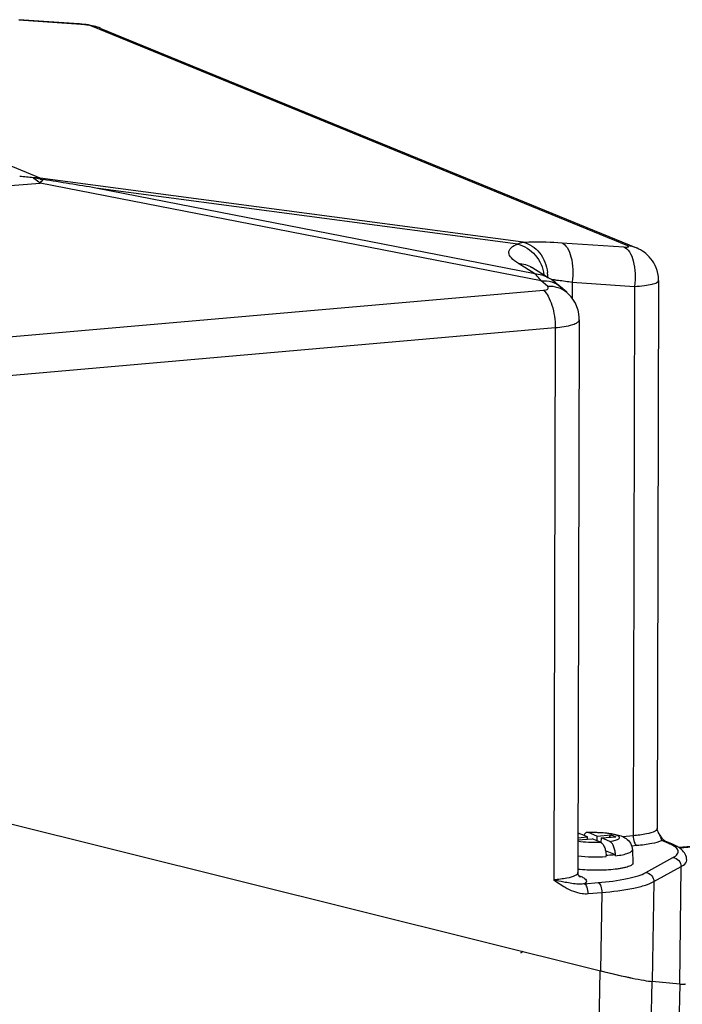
# Model space of a CAD drawing. Header units: millimetres. Extents: x 0 to 420, y 0 to 297.
# Tile 25 of 63: x 193 to 206, y 73 to 91. Entities that reach past the tile are written whole.
import ezdxf

# ---------------------------------------------------------------- set-up
doc = ezdxf.new("R2010")
doc.units = ezdxf.units.MM
doc.header["$LTSCALE"] = 23.1
doc.layers.add('COMPONENTS', color=7, linetype='CONTINUOUS')

msp = doc.modelspace()

# ---------------------------------------------------------------- linework, layer by layer
at = {"layer": 'COMPONENTS', "color": 7, "linetype": 'CONTINUOUS'}
for p, q in [((194.51742, 90.7438), (193.40031, 90.82072)), ((193.80003, 87.8748), (186.86251, 90.72176)), ((194.55976, 90.73374), (193.39982, 90.81361)), ((194.52811, 90.74302), (194.51693, 90.74383)), ((204.71981, 86.61323), (194.77246, 90.69534)), ((194.92885, 90.65911), (204.87749, 86.57648)), ((179.37259, 86.55823), (193.7983, 87.78373)), ((203.10913, 85.9635), (193.7983, 87.78373)), ((202.77166, 86.68182), (193.80003, 87.8748)), ((202.67238, 86.6484), (194.83499, 87.69055)), ((202.98863, 86.09655), (194.83499, 87.69055)), ((203.48975, 86.67299), (204.64659, 86.59439)), ((202.98863, 86.09655), (202.68429, 86.2868)), ((202.9366, 86.21367), (202.92854, 86.21888)), ((203.24112, 86.02331), (202.9366, 86.21367)), ((203.22322, 85.86317), (203.10913, 85.9635)), ((203.68601, 85.94058), (203.68526, 85.63947)), ((203.68601, 85.94058), (204.84285, 85.86198)), ((205.28959, 85.97179), (205.26401, 75.78156)), ((176.00259, 83.41839), (203.14986, 85.7896)), ((203.58307, 85.75233), (203.46898, 85.85267)), ((204.84285, 85.86198), (204.81712, 75.64467)), ((203.81645, 85.24217), (203.79064, 74.96044)), ((176.22235, 82.72299), (203.36961, 85.09419)), ((203.36961, 85.09419), (203.34385, 74.82357)), ((175.1655, 80.3747), (204.20987, 73.13535)), ((205.66042, 75.43024), (211.9324, 75.96306)), ((205.6758, 75.42022), (211.97771, 75.95558)), ((203.79226, 75.6087), (203.97032, 75.62383)), ((203.97032, 75.62383), (203.81257, 75.68857)), ((203.9699, 75.58225), (203.97032, 75.62383)), ((204.14302, 75.6385), (203.98527, 75.70324)), ((204.14302, 75.6385), (204.14217, 75.55331)), ((204.14302, 75.6385), (204.40927, 75.66112)), ((204.22689, 75.60408), (204.49314, 75.6267)), ((204.37664, 75.6168), (204.40927, 75.66112)), ((204.40927, 75.66112), (204.49314, 75.6267)), ((204.81712, 75.64467), (204.62598, 75.6282)), ((205.26487, 75.76658), (205.264, 75.78162)), ((205.27835, 75.72405), (205.28187, 75.71771)), ((205.27849, 75.7238), (205.28088, 75.71943)), ((203.79216, 75.56715), (204.05419, 75.58941)), ((204.21194, 75.52468), (204.05419, 75.58941)), ((204.22602, 75.51682), (204.22689, 75.60408)), ((204.38464, 75.53935), (204.22689, 75.60408)), ((204.88629, 75.46175), (204.7907, 75.45351)), ((205.47766, 75.50203), (205.35075, 75.55411)), ((205.53685, 75.49312), (205.40994, 75.5452)), ((205.40999, 75.54517), (205.41041, 75.54499)), ((204.48835, 75.29194), (204.30312, 75.36795)), ((204.3153, 75.27741), (204.31565, 75.27727)), ((204.31591, 75.25802), (204.31565, 75.27727)), ((204.48861, 75.27269), (204.48835, 75.29194)), ((204.80309, 75.38527), (204.81386, 75.13745)), ((205.05319, 74.96078), (205.55762, 75.23954)), ((205.20281, 74.79221), (205.70725, 75.07098)), ((205.6855, 72.88562), (205.70725, 75.07098)), ((203.80346, 74.90592), (203.85261, 74.88575)), ((203.91169, 74.75191), (204.16668, 74.77388)), ((205.20281, 74.79221), (205.16978, 72.9352)), ((203.98077, 74.56898), (204.23576, 74.59095)), ((204.23576, 74.59095), (204.20987, 73.13535)), ((204.14841, 70.14613), (204.20135, 73.13747)), ((205.10346, 70.34448), (205.17283, 72.93491)), ((205.6855, 72.88562), (205.16978, 72.9352)), ((205.6855, 72.88562), (205.62556, 70.62946))]:
    msp.add_line(p, q, dxfattribs=at)
for points in [[(194.65529, 90.72861), (194.61423, 90.73426), (194.57202, 90.7391), (194.52811, 90.74302)], [(194.89283, 90.67286), (194.86299, 90.68283), (194.8325, 90.69189), (194.80082, 90.70025), (194.76749, 90.70806), (194.73242, 90.71536), (194.69502, 90.72223), (194.65529, 90.72861)], [(194.92885, 90.65911), (194.92225, 90.66178), (194.89283, 90.67286)], [(205.28959, 85.97161), (205.28938, 85.98971), (205.2854, 86.04657), (205.27663, 86.1017), (205.26349, 86.15462), (205.24639, 86.205), (205.22577, 86.25261), (205.20212, 86.29713), (205.17594, 86.33844), (205.14763, 86.37649), (205.11766, 86.41126), (205.08646, 86.44274), (205.05438, 86.47107), (205.02164, 86.49644), (204.98834, 86.51912), (204.95489, 86.53912), (204.92184, 86.55648), (204.88934, 86.57147), (204.87749, 86.57647)], [(203.46897, 85.85267), (203.44506, 85.87335), (203.40818, 85.90393), (203.37128, 85.93295), (203.33437, 85.96043), (203.2975, 85.9864), (203.26067, 86.01088), (203.24114, 86.02329)], [(203.81645, 85.24193), (203.81524, 85.28372), (203.80767, 85.35128), (203.79322, 85.41781), (203.77179, 85.48321), (203.74347, 85.5467), (203.70848, 85.60738), (203.66677, 85.665), (203.61849, 85.71895), (203.58586, 85.74983)], [(205.27835, 75.72406), (205.27695, 75.72669), (205.26961, 75.74455), (205.26487, 75.76658)], [(205.30964, 75.66999), (205.29503, 75.69458), (205.28189, 75.71767)], [(205.35163, 75.60684), (205.33798, 75.62601), (205.32395, 75.64713), (205.30964, 75.66999)], [(205.41035, 75.54503), (205.40937, 75.5456), (205.40479, 75.54872), (205.39762, 75.55456), (205.38817, 75.56344), (205.37687, 75.57547), (205.3646, 75.59001), (205.35163, 75.60684)], [(203.79633, 74.92319), (203.79155, 74.94507), (203.79063, 74.96061)], [(203.82277, 74.88016), (203.82248, 74.88042), (203.81813, 74.88458), (203.81131, 74.89292), (203.80364, 74.90549), (203.79633, 74.92319)]]:
    msp.add_lwpolyline(points, dxfattribs=at)
for centre, radius, start, end in [((194.73746, 90.18901), 0.50754, 67.846849, 86.044707), ((193.07855, 83.49381), 4.42489, 82.349598, 85.596685), ((193.36931, 85.65919), 2.24008, 78.883231, 82.347012), ((193.66757, 85.93556), 1.94376, 86.092524, 89.998259), ((194.08193, 89.28342), 1.45355, 258.865122, 261.056177), ((170.40434, -61.53042), 151.20766, 80.7019524, 81.0776708), ((204.6848, 86.1069), 0.50754, 67.812405, 86.044534), ((202.47447, 86.03605), 0.75604, 359.564716, 6.18768), ((203.10029, 83.20671), 2.78795, 84.770908, 85.989892), ((203.97218, 74.55677), 1.143, 98.027044, 99.050602), ((204.74966, 75.43228), 0.60386, 24.087752, 28.392672), ((203.7737, 75.25067), 0.54226, 0.776495, 2.826908), ((203.84179, 75.01449), 0.12919, 257.870139, 263.716773), ((203.84176, 75.01418), 0.12888, 263.712883, 274.82709)]:
    msp.add_arc(centre, radius, start, end, dxfattribs=at)
for centre, major_axis, ratio, start_param, end_param in [((203.36263, 73.48166), (1.91449, -0.53838), 0.05881065, -1.10085624, -0.31545745), ((203.36277, 73.48164), (1.9105, -0.53811), 0.05875814, -1.09493576, -0.31450022), ((203.8753, 73.43237), (1.91449, -0.53838), 0.05881065, -0.3154577, 0.01617694)]:
    msp.add_ellipse(centre, major_axis=major_axis, ratio=ratio, start_param=start_param, end_param=end_param, dxfattribs=at)
for points in [[(194.55976, 90.73374), (194.54635, 90.73927), (194.53189, 90.74277), (194.51742, 90.74376)], [(194.64055, 90.72501), (194.61374, 90.72886), (194.58678, 90.73188), (194.55976, 90.73374)], [(193.7983, 87.78373), (193.81624, 87.8061), (193.83529, 87.82768), (193.85595, 87.84755)], [(193.80122, 87.85724), (193.80097, 87.8631), (193.80062, 87.86896), (193.80003, 87.8748)], [(202.67238, 86.6484), (202.70284, 86.66548), (202.7372, 86.6762), (202.77166, 86.68182)], [(202.68429, 86.2868), (202.77184, 86.2854), (202.86233, 86.26005), (202.9366, 86.21367)], [(202.98863, 86.09655), (203.07625, 86.09514), (203.16681, 86.06976), (203.24112, 86.02331)], [(205.24245, 75.74539), (205.23654, 75.74052), (205.23013, 75.73626), (205.22353, 75.73239)], [(205.35076, 75.55411), (205.37064, 75.5558), (205.39148, 75.55277), (205.40994, 75.5452)], [(205.47766, 75.50203), (205.49754, 75.50372), (205.51839, 75.50069), (205.53685, 75.49312)], [(205.52478, 75.48099), (205.50933, 75.48854), (205.49358, 75.4955), (205.47766, 75.50203)], [(203.34385, 74.82357), (203.41284, 74.77613), (203.48195, 74.72852), (203.55465, 74.687)]]:
    msp.add_open_spline(points, degree=3, dxfattribs=at)
for points, knots in [([(194.77246, 90.69534), (194.76499, 90.69841), (194.72187, 90.71202), (194.67722, 90.71975), (194.64055, 90.72501)], [0, 0, 0, 0, 0.17912635, 1, 1, 1, 1]), ([(193.66763, 87.87932), (193.67877, 87.87278), (193.72462, 87.84419), (193.76744, 87.81087), (193.7983, 87.78373)], [0, 0, 0, 0, 0.23920114, 1, 1, 1, 1]), ([(202.68429, 86.2868), (202.63706, 86.31633), (202.56209, 86.36831), (202.49966, 86.46812), (202.51409, 86.53884), (202.56585, 86.60311), (202.62753, 86.63156), (202.67238, 86.6484)], [0, 0, 0, 0, 0.32272929, 0.5329118, 0.62205664, 0.7223892, 1, 1, 1, 1]), ([(202.67238, 86.6484), (202.79693, 86.61777), (203.03291, 86.46342), (203.14252, 86.20753), (203.15985, 86.07458)], [0, 0, 0, 0, 0.48892538, 1, 1, 1, 1]), ([(202.77166, 86.68182), (202.81948, 86.68577), (203.05887, 86.69676), (203.29867, 86.68598), (203.48975, 86.67299)], [0, 0, 0, 0, 0.20036151, 1, 1, 1, 1]), ([(202.77167, 86.68182), (202.88977, 86.65594), (203.1179, 86.50076), (203.21184, 86.24925), (203.22611, 86.11754)], [0, 0, 0, 0, 0.47715924, 1, 1, 1, 1]), ([(203.48975, 86.67299), (203.53134, 86.656), (203.60939, 86.57261), (203.70074, 86.32357), (203.70619, 86.0967), (203.68602, 85.94058)], [0, 0, 0, 0, 0.17013131, 0.4038428, 1, 1, 1, 1]), ([(204.64659, 86.59439), (204.66296, 86.59328), (204.68528, 86.59178), (204.71262, 86.59393), (204.72596, 86.59395), (204.74247, 86.60539), (204.72562, 86.61085), (204.71981, 86.61323)], [0, 0, 0, 0, 0.44487792, 0.61014304, 0.72949254, 0.82989421, 1, 1, 1, 1]), ([(204.64659, 86.59439), (204.68818, 86.57741), (204.76622, 86.49401), (204.85758, 86.24497), (204.86303, 86.0181), (204.84285, 85.86198)], [0, 0, 0, 0, 0.17013123, 0.40384271, 1, 1, 1, 1]), ([(203.10913, 85.9635), (203.09948, 85.97626), (203.06243, 86.0233), (203.02138, 86.06733), (202.98863, 86.09655)], [0, 0, 0, 0, 0.26715653, 1, 1, 1, 1]), ([(203.10913, 85.9635), (203.17458, 85.96906), (203.30581, 85.95776), (203.42208, 85.89392), (203.46896, 85.85266)], [0, 0, 0, 0, 0.5126059, 1, 1, 1, 1]), ([(203.35438, 85.98306), (203.37907, 85.98081), (203.48995, 85.96943), (203.60038, 85.95395), (203.68601, 85.94058)], [0, 0, 0, 0, 0.22243028, 1, 1, 1, 1]), ([(204.84285, 85.86198), (204.90417, 85.86534), (205.0128, 85.87347), (205.15476, 85.8985), (205.24288, 85.92076), (205.28953, 85.95564), (205.28959, 85.97161)], [0, 0, 0, 0, 0.39017454, 0.69606164, 0.89850412, 1, 1, 1, 1]), ([(203.14986, 85.7896), (203.16673, 85.79107), (203.19481, 85.79628), (203.23077, 85.81027), (203.24413, 85.84148), (203.23042, 85.85683), (203.22322, 85.86317)], [0, 0, 0, 0, 0.36526396, 0.62180339, 0.79327878, 1, 1, 1, 1]), ([(203.14986, 85.7896), (203.18577, 85.75839), (203.24968, 85.66832), (203.34237, 85.43755), (203.36982, 85.23441), (203.36961, 85.09419)], [0, 0, 0, 0, 0.19173773, 0.43490849, 1, 1, 1, 1]), ([(203.22322, 85.86317), (203.28867, 85.86873), (203.4199, 85.85742), (203.53617, 85.79358), (203.58305, 85.75231)], [0, 0, 0, 0, 0.51260598, 1, 1, 1, 1]), ([(203.36961, 85.09419), (203.47949, 85.10368), (203.62468, 85.12493), (203.77508, 85.17867), (203.81634, 85.22304), (203.81645, 85.24196)], [0, 0, 0, 0, 0.67905478, 0.88350049, 1, 1, 1, 1]), ([(203.79247, 75.69262), (203.79754, 75.69267), (203.80446, 75.69157), (203.81092, 75.68924), (203.81257, 75.68857)], [0, 0, 0, 0, 0.73991758, 1, 1, 1, 1]), ([(203.96367, 75.70725), (203.95776, 75.70699), (203.94534, 75.7039), (203.92868, 75.69224), (203.91395, 75.67437), (203.90612, 75.65981), (203.90247, 75.65173)], [0, 0, 0, 0, 0.2049958, 0.43056058, 0.69304753, 1, 1, 1, 1]), ([(203.98527, 75.70324), (203.9835, 75.70396), (203.97657, 75.70644), (203.96911, 75.70748), (203.96367, 75.70725)], [0, 0, 0, 0, 0.26055263, 1, 1, 1, 1]), ([(203.98506, 75.70808), (204.07597, 75.7112), (204.20968, 75.70892), (204.38031, 75.69196), (204.49323, 75.6727), (204.59591, 75.64433), (204.69355, 75.59629), (204.77639, 75.5101), (204.80124, 75.42775), (204.80309, 75.38527)], [0, 0, 0, 0, 0.28287403, 0.41484594, 0.53300967, 0.63869821, 0.74529808, 0.86779591, 1, 1, 1, 1]), ([(204.38464, 75.53935), (204.40422, 75.54211), (204.44018, 75.54807), (204.48845, 75.55936), (204.52583, 75.5722), (204.55146, 75.58559), (204.56494, 75.60003), (204.56612, 75.61209), (204.56294, 75.62034), (204.55641, 75.62813), (204.54212, 75.63924), (204.51564, 75.65178), (204.47496, 75.66491), (204.42351, 75.67675), (204.36278, 75.68692), (204.26851, 75.69818), (204.14173, 75.70571), (204.03791, 75.7053), (203.98527, 75.70324)], [0, 0, 0, 0, 0.07367983, 0.13568776, 0.18465911, 0.22015752, 0.24380464, 0.25345193, 0.26366027, 0.27587076, 0.29091667, 0.33078319, 0.38411921, 0.45011495, 0.52723533, 0.6134769, 0.80372469, 1, 1, 1, 1]), ([(204.81721, 75.64468), (204.81711, 75.60484), (204.82655, 75.54048), (204.8611, 75.47196), (204.88629, 75.46175)], [0, 0, 0, 0, 0.59448021, 1, 1, 1, 1]), ([(205.22353, 75.73239), (205.17614, 75.70461), (205.03809, 75.67018), (204.90102, 75.65191), (204.81712, 75.64467)], [0, 0, 0, 0, 0.39477674, 1, 1, 1, 1]), ([(205.26401, 75.78156), (205.264, 75.7716), (205.25622, 75.75763), (205.24578, 75.74813), (205.24245, 75.74539)], [0, 0, 0, 0, 0.69780044, 1, 1, 1, 1]), ([(205.30094, 75.67874), (205.31145, 75.65527), (205.3276, 75.61372), (205.34072, 75.57027), (205.35076, 75.5541)], [0, 0, 0, 0, 0.57471182, 1, 1, 1, 1]), ([(203.79201, 75.54831), (203.85724, 75.53664), (203.99736, 75.52314), (204.13789, 75.52178), (204.21194, 75.52468)], [0, 0, 0, 0, 0.47209743, 1, 1, 1, 1]), ([(204.21194, 75.52468), (204.22664, 75.51864), (204.25538, 75.49172), (204.28517, 75.43494), (204.30698, 75.36095), (204.31388, 75.30608), (204.3153, 75.27741)], [0, 0, 0, 0, 0.17177616, 0.40503497, 0.68988481, 1, 1, 1, 1]), ([(204.488, 75.29209), (204.48659, 75.32075), (204.47968, 75.37562), (204.45787, 75.44961), (204.42808, 75.50639), (204.39935, 75.53331), (204.38464, 75.53935)], [0, 0, 0, 0, 0.31011519, 0.59496503, 0.82822384, 1, 1, 1, 1]), ([(205.35075, 75.55411), (205.29195, 75.52675), (205.13609, 75.48959), (204.97938, 75.46978), (204.88629, 75.46175)], [0, 0, 0, 0, 0.40970073, 1, 1, 1, 1]), ([(205.65137, 75.37106), (205.64831, 75.38109), (205.61994, 75.43168), (205.5664, 75.46067), (205.52478, 75.48099)], [0, 0, 0, 0, 0.18460918, 1, 1, 1, 1]), ([(205.8129, 75.1915), (205.81329, 75.23055), (205.79339, 75.30616), (205.69832, 75.41812), (205.60157, 75.46656), (205.53685, 75.49312)], [0, 0, 0, 0, 0.27080034, 0.51484957, 1, 1, 1, 1]), ([(203.79138, 75.26971), (203.87739, 75.26087), (204.05232, 75.25095), (204.22749, 75.25324), (204.31591, 75.25802)], [0, 0, 0, 0, 0.49402474, 1, 1, 1, 1]), ([(204.48835, 75.29194), (204.47473, 75.2903), (204.41729, 75.28395), (204.35964, 75.27965), (204.31565, 75.27727)], [0, 0, 0, 0, 0.23748439, 1, 1, 1, 1]), ([(204.48861, 75.27269), (204.53291, 75.27802), (204.59559, 75.2874), (204.67282, 75.30517), (204.71845, 75.31893), (204.75481, 75.33365), (204.78145, 75.34924), (204.79889, 75.36578), (204.80334, 75.3794), (204.80309, 75.38526)], [0, 0, 0, 0, 0.38521161, 0.54634801, 0.68379719, 0.79639127, 0.88413397, 0.9493819, 1, 1, 1, 1]), ([(205.55762, 75.23954), (205.5877, 75.25616), (205.63957, 75.28585), (205.65801, 75.34928), (205.65137, 75.37106)], [0, 0, 0, 0, 0.60147411, 1, 1, 1, 1]), ([(204.81385, 75.13745), (204.81412, 75.13138), (204.80939, 75.11721), (204.79103, 75.10014), (204.76302, 75.08404), (204.7248, 75.06886), (204.67687, 75.05472), (204.6198, 75.04188), (204.55447, 75.03056), (204.45407, 75.01729), (204.31621, 75.00625), (204.14236, 75.00144), (203.96546, 75.00505), (203.84796, 75.01324), (203.79069, 75.01896)], [0, 0, 0, 0, 0.01723466, 0.03958758, 0.06976392, 0.10854256, 0.15589046, 0.2113744, 0.27430905, 0.343828, 0.49848439, 0.66618818, 0.83680669, 1, 1, 1, 1]), ([(205.55762, 75.23954), (205.59732, 75.23649), (205.67694, 75.19515), (205.70765, 75.11173), (205.70725, 75.07098)], [0, 0, 0, 0, 0.4941959, 1, 1, 1, 1]), ([(205.70725, 75.07098), (205.72307, 75.07972), (205.76828, 75.10711), (205.81253, 75.15509), (205.8129, 75.1915)], [0, 0, 0, 0, 0.33172947, 1, 1, 1, 1]), ([(203.74253, 74.90704), (203.69428, 74.88133), (203.55967, 74.84815), (203.42513, 74.83059), (203.34385, 74.82359)], [0, 0, 0, 0, 0.4012621, 1, 1, 1, 1]), ([(203.79064, 74.96043), (203.79062, 74.95574), (203.78425, 74.93098), (203.76019, 74.91645), (203.74253, 74.90704)], [0, 0, 0, 0, 0.18958627, 1, 1, 1, 1]), ([(204.16668, 74.77388), (204.34855, 74.78956), (204.59952, 74.81984), (204.89412, 74.89268), (205.00797, 74.93579), (205.05319, 74.96078)], [0, 0, 0, 0, 0.60168989, 0.82972813, 1, 1, 1, 1]), ([(205.05319, 74.96078), (205.09289, 74.95772), (205.17253, 74.91641), (205.20322, 74.83296), (205.20281, 74.79221)], [0, 0, 0, 0, 0.49419402, 1, 1, 1, 1]), ([(203.58441, 74.77329), (203.56524, 74.77686), (203.48481, 74.79249), (203.40478, 74.81005), (203.34383, 74.82359)], [0, 0, 0, 0, 0.2379731, 1, 1, 1, 1]), ([(203.91169, 74.75191), (203.88538, 74.74702), (203.77527, 74.73894), (203.666, 74.75811), (203.58441, 74.77329)], [0, 0, 0, 0, 0.24385049, 1, 1, 1, 1]), ([(203.85261, 74.88575), (203.87417, 74.8769), (203.90809, 74.86025), (203.94986, 74.82588), (203.9485, 74.7781), (203.92465, 74.76055), (203.91169, 74.75191)], [0, 0, 0, 0, 0.35533169, 0.58896232, 0.76257946, 1, 1, 1, 1]), ([(203.98077, 74.56898), (203.98087, 74.60881), (203.97141, 74.67316), (203.93688, 74.7417), (203.91169, 74.75191)], [0, 0, 0, 0, 0.59444571, 1, 1, 1, 1]), ([(204.16668, 74.77388), (204.19187, 74.76368), (204.22642, 74.69515), (204.23586, 74.63079), (204.23576, 74.59095)], [0, 0, 0, 0, 0.40551976, 1, 1, 1, 1]), ([(204.23576, 74.59095), (204.43413, 74.60774), (204.70783, 74.64025), (205.02922, 74.71873), (205.15345, 74.76522), (205.20281, 74.79221)], [0, 0, 0, 0, 0.60190063, 0.82990443, 1, 1, 1, 1]), ([(203.55465, 74.687), (203.65127, 74.63186), (203.7931, 74.57041), (203.94326, 74.56575), (203.98077, 74.56898)], [0, 0, 0, 0, 0.74713293, 1, 1, 1, 1]), ([(202.76038, 73.49661), (202.758, 73.49109), (202.75071, 73.47619), (202.73379, 73.45855), (202.72247, 73.46154)], [0, 0, 0, 0, 0.33933172, 1, 1, 1, 1])]:
    msp.add_open_spline(points, degree=3, knots=knots, dxfattribs=at)

doc.saveas('drawing.dxf')
